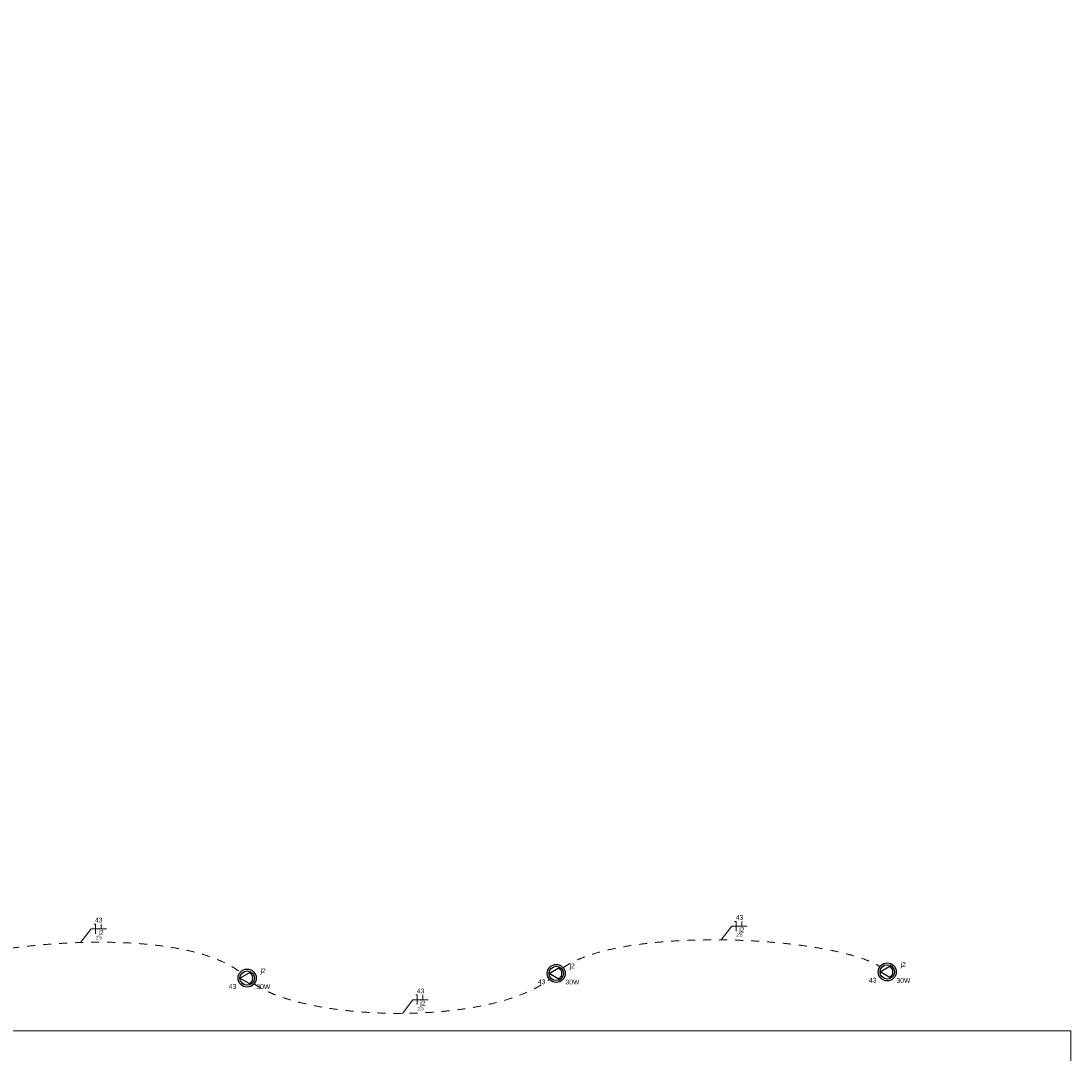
# Model space of a CAD drawing. Header units: feet. Extents: x -18 to 1038, y -110 to 48.
# Tile 189 of 199: x 787 to 804, y -9 to 7. Entities that reach past the tile are written whole.
import ezdxf

# ---------------------------------------------------------------- set-up
doc = ezdxf.new("R2010")
doc.units = ezdxf.units.FT
doc.header["$MEASUREMENT"] = 0
doc.linetypes.add('JIS_02_1.2', pattern=[0.25, 0.125, -0.125])
for name, color, linetype, lineweight in [('0.1', 1, 'Continuous', 9), ('EL-Condutos', 4, 'Continuous', 5), ('EL-Fios (Neutro)', 7, 'Continuous', 5), ('EL-Fios (Retorno)', 7, 'Continuous', 5), ('EL-Textos fios', 7, 'Continuous', 5), ('Textos', 7, 'Continuous', 5)]:
    doc.layers.add(name, color=color, linetype=linetype, lineweight=lineweight)
doc.layers.add('P-SIMBOL', color=5, linetype='Continuous')
doc.styles.add('Arial', font='arial.ttf')

msp = doc.modelspace()

# ---------------------------------------------------------------- linework, layer by layer
at = {"layer": '0.1', "color": 251}
msp.add_lwpolyline([(786.5966, 7.3949), (786.5966, -6.5803), (779.5966, -6.5803), (779.5966, -8.3803), (803.5266, -8.3803), (803.5264, -21.5804), (783.1466, -21.5804)], dxfattribs=at)
at = {"layer": 'EL-Condutos', "linetype": 'JIS_02_1.2'}
for points in [[(785.5341, -7.4526), (785.6178, -7.4112), (785.7168, -7.3704), (785.8303, -7.3304), (785.957, -7.2915), (786.0961, -7.2538), (786.2464, -7.2177), (786.407, -7.1835), (786.5768, -7.1512), (786.7547, -7.1213), (786.9398, -7.0939), (787.1311, -7.0694), (787.3274, -7.0478), (787.5278, -7.0296), (787.7312, -7.0149), (787.9366, -7.0039), (788.143, -6.9971), (788.3493, -6.9945), (788.5546, -6.9964), (788.7577, -7.0031), (788.9577, -7.0148), (789.1535, -7.0318), (789.344, -7.0544), (789.5284, -7.0827), (789.7054, -7.117), (789.8742, -7.1576), (790.0337, -7.2047), (790.1827, -7.2586), (790.3204, -7.3194), (790.4457, -7.3876), (790.5575, -7.4632)], [(795.599, -7.3922), (795.6993, -7.33), (795.8138, -7.273), (795.9414, -7.2212), (796.0811, -7.1743), (796.2319, -7.1322), (796.3927, -7.095), (796.5625, -7.0625), (796.7402, -7.0345), (796.9247, -7.011), (797.1151, -6.9919), (797.3103, -6.9771), (797.5093, -6.9664), (797.711, -6.9598), (797.9143, -6.9572), (798.1183, -6.9585), (798.3219, -6.9635), (798.524, -6.9723), (798.7237, -6.9845), (798.9197, -7.0003), (799.1113, -7.0194), (799.2971, -7.0418), (799.4764, -7.0673), (799.6479, -7.0959), (799.8106, -7.1275), (799.9636, -7.1619), (800.1058, -7.1991), (800.236, -7.2389), (800.3534, -7.2813), (800.4568, -7.3262), (800.5452, -7.3734)], [(790.7717, -7.645), (790.8623, -7.7024), (790.9652, -7.7562), (791.0796, -7.8065), (791.2046, -7.8531), (791.3394, -7.896), (791.4831, -7.935), (791.6349, -7.9703), (791.7938, -8.0016), (791.9592, -8.029), (792.13, -8.0523), (792.3055, -8.0715), (792.4847, -8.0866), (792.6669, -8.0974), (792.8512, -8.104), (793.0367, -8.1061), (793.2225, -8.1039), (793.4079, -8.0972), (793.5919, -8.086), (793.7738, -8.0701), (793.9526, -8.0496), (794.1275, -8.0244), (794.2976, -7.9943), (794.4622, -7.9595), (794.6203, -7.9197), (794.771, -7.8749), (794.9136, -7.825), (795.0472, -7.7701), (795.1708, -7.71), (795.2838, -7.6446), (795.3851, -7.574)]]:
    msp.add_spline(points, degree=3, dxfattribs=at)
at = {"layer": 'EL-Fios (Neutro)'}
for p, q in [((788.2702, -6.7121), (788.2952, -6.7121)), ((788.2952, -6.8621), (788.2952, -6.7121)), ((798.2745, -6.6707), (798.2995, -6.6707)), ((798.2995, -6.8207), (798.2995, -6.6707)), ((793.2958, -7.8189), (793.3208, -7.8189)), ((793.3208, -7.9689), (793.3208, -7.8189))]:
    msp.add_line(p, q, dxfattribs=at)
at = {"layer": 'EL-Fios (Retorno)'}
for p, q in [((788.3827, -6.7871), (788.3827, -6.7121)), ((798.387, -6.7457), (798.387, -6.6707)), ((793.4083, -7.8939), (793.4083, -7.8189))]:
    msp.add_line(p, q, dxfattribs=at)
at = {"layer": 'EL-Textos fios'}
for p, q in [((788.0616, -6.9993), (788.2273, -6.7871)), ((788.2273, -6.7871), (788.4663, -6.7871)), ((798.066, -6.9578), (798.2317, -6.7457)), ((798.2317, -6.7457), (798.4706, -6.7457)), ((793.0872, -8.106), (793.2529, -7.8939)), ((793.2529, -7.8939), (793.4919, -7.8939))]:
    msp.add_line(p, q, dxfattribs=at)
at = {"layer": 'P-SIMBOL'}
for p, q in [((800.5449, -7.458), (800.6879, -7.375)), ((790.5514, -7.5555), (790.6944, -7.4725)), ((795.3775, -7.4824), (795.5205, -7.3994)), ((795.5205, -7.5649), (795.3775, -7.4824)), ((800.6879, -7.5405), (800.5449, -7.458)), ((790.6944, -7.638), (790.5514, -7.5555))]:
    msp.add_line(p, q, dxfattribs=at)
for points in [[(800.688, -7.5406), (800.6988, -7.5358), (800.7089, -7.5295), (800.7181, -7.5219), (800.7261, -7.5131), (800.7329, -7.5034), (800.7383, -7.4928), (800.7423, -7.4815), (800.7447, -7.4699), (800.7455, -7.458), (800.7447, -7.4462), (800.7423, -7.4345), (800.7383, -7.4233), (800.7329, -7.4127), (800.7261, -7.4029), (800.7181, -7.3942), (800.7089, -7.3866), (800.6988, -7.3803), (800.688, -7.3754)], [(790.6945, -7.6381), (790.7053, -7.6333), (790.7154, -7.627), (790.7246, -7.6194), (790.7326, -7.6106), (790.7394, -7.6009), (790.7448, -7.5903), (790.7488, -7.579), (790.7512, -7.5674), (790.752, -7.5555), (790.7512, -7.5437), (790.7488, -7.532), (790.7448, -7.5208), (790.7394, -7.5102), (790.7326, -7.5004), (790.7246, -7.4917), (790.7154, -7.4841), (790.7053, -7.4778), (790.6945, -7.4729)], [(795.5206, -7.565), (795.5314, -7.5601), (795.5415, -7.5538), (795.5507, -7.5463), (795.5587, -7.5375), (795.5655, -7.5277), (795.571, -7.5171), (795.5749, -7.5059), (795.5773, -7.4943), (795.5781, -7.4824), (795.5773, -7.4705), (795.5749, -7.4589), (795.571, -7.4477), (795.5655, -7.4371), (795.5587, -7.4273), (795.5507, -7.4186), (795.5415, -7.411), (795.5314, -7.4047), (795.5206, -7.3998)]]:
    msp.add_lwpolyline(points, dxfattribs=at)
for centre, radius in [((795.49, -7.4824), 0.1412), ((795.49, -7.4824), 0.1125), ((800.6574, -7.458), 0.1412), ((800.6574, -7.458), 0.1125), ((790.6639, -7.5555), 0.1412), ((790.6639, -7.5555), 0.1125)]:
    msp.add_circle(centre, radius, dxfattribs=at)

# ---------------------------------------------------------------- texts
at = {"layer": 'EL-Textos fios', "attachment_point": 8, "line_spacing_factor": 0.6, "style": 'Arial'}
for s, insert, char_height, width in [('43', (798.3512, -6.6459), 0.075, 0.233003), ('43', (788.3468, -6.6874), 0.075, 0.233003), ('2.5', (788.3468, -6.9511), 0.05, 0.194131), ('j2', (788.3827, -6.9019), 0.075, 0.163034), ('2.5', (798.3512, -6.9097), 0.05, 0.194131), ('j2', (798.387, -6.8604), 0.075, 0.163034), ('43', (793.3724, -7.7941), 0.075, 0.233003), ('2.5', (793.3724, -8.0579), 0.05, 0.194131), ('j2', (793.4083, -8.0086), 0.075, 0.163034)]:
    msp.add_mtext(s, dxfattribs=dict(at, insert=insert, char_height=char_height, width=width))
at = {"layer": 'Textos', "char_height": 0.075, "attachment_point": 8, "line_spacing_factor": 0.6, "style": 'Arial'}
for s, insert, width in [('j2', (795.7387, -7.427), 0.163034), ('j2', (800.9061, -7.4026), 0.163034), ('j2', (790.9126, -7.5001), 0.163034), ('43', (800.4306, -7.6271), 0.233003), ('30W', (800.9094, -7.6304), 0.430793), ('43', (790.4371, -7.7246), 0.233003), ('30W', (790.9159, -7.7279), 0.430793), ('43', (795.2632, -7.6515), 0.233003), ('30W', (795.7421, -7.6547), 0.430793)]:
    msp.add_mtext(s, dxfattribs=dict(at, insert=insert, width=width))

doc.saveas('drawing.dxf')
